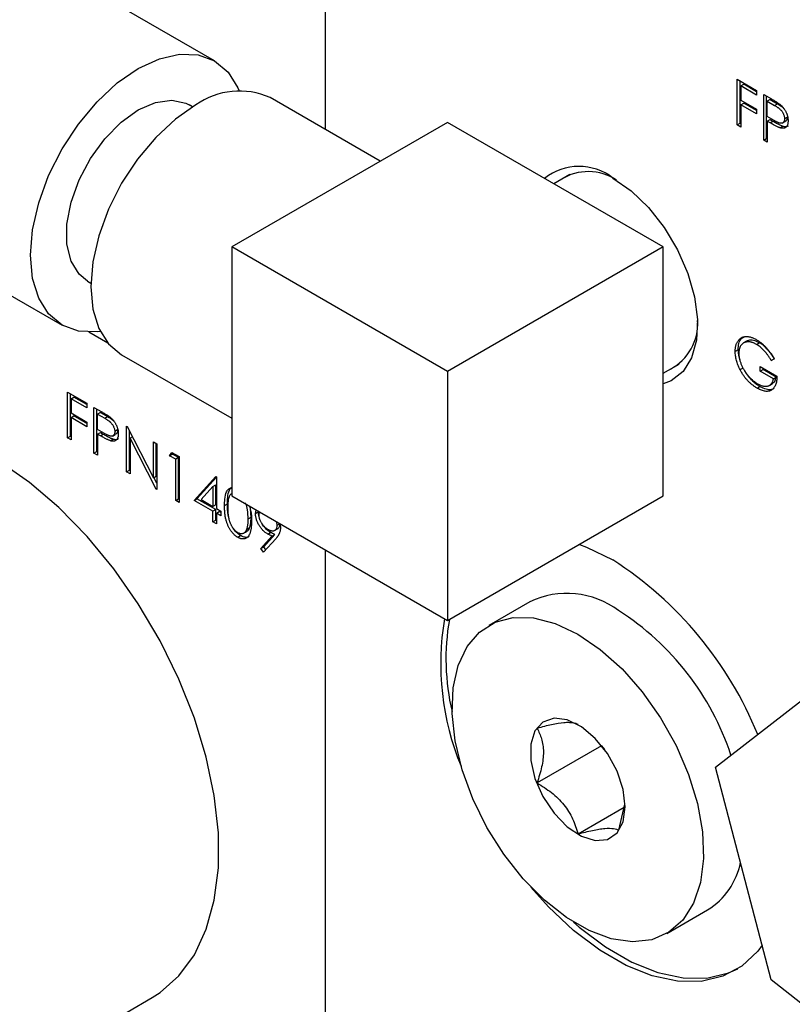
# Model space of a CAD drawing. Header units: inches. Extents: x 4 to 194, y 4 to 148.
# Tile 80 of 88: x 166.82 to 168.72, y 117.65 to 120.07. Entities that reach past the tile are written whole.
import ezdxf

# ---------------------------------------------------------------- set-up
doc = ezdxf.new("R2010")
doc.units = ezdxf.units.IN
doc.header["$LTSCALE"] = 18
doc.header["$MEASUREMENT"] = 0
doc.layers.add('TEXT', color=140, linetype='Continuous', lineweight=25)

msp = doc.modelspace()

# ---------------------------------------------------------------- linework, layer by layer
for p, q in [((167.5694, 120.7995), (167.5694, 119.7962)), ((167.2973, 119.9649), (166.6609, 120.3322)), ((168.5823, 119.9198), (168.6298, 119.8924)), ((168.5823, 119.8073), (168.5823, 119.9198)), ((168.5894, 119.8114), (168.5894, 119.9158)), ((168.5911, 119.9032), (168.5981, 119.9073)), ((168.5911, 119.9032), (168.5911, 119.8686)), ((168.6298, 119.8809), (168.5911, 119.9032)), ((168.6298, 119.8891), (168.5981, 119.9073)), ((168.6298, 119.8924), (168.6298, 119.8809)), ((167.7046, 119.7182), (167.4337, 119.8746)), ((168.5911, 119.8686), (168.6298, 119.8463)), ((168.6473, 119.8823), (168.6664, 119.8713)), ((168.6473, 119.7698), (168.6473, 119.8823)), ((168.6543, 119.7739), (168.6543, 119.8783)), ((168.6631, 119.8698), (168.656, 119.8657)), ((168.656, 119.8282), (168.656, 119.8657)), ((168.656, 119.8657), (168.6738, 119.8555)), ((168.6631, 119.8698), (168.6809, 119.8595)), ((167.2432, 119.8517), (167.2348, 119.8566)), ((168.5911, 119.8571), (168.5981, 119.8612)), ((168.5911, 119.8571), (168.5911, 119.8023)), ((168.6298, 119.8347), (168.5911, 119.8571)), ((168.6298, 119.8429), (168.5981, 119.8612)), ((168.6298, 119.8463), (168.6298, 119.8347)), ((168.6738, 119.8555), (168.6809, 119.8595)), ((168.6731, 119.8181), (168.656, 119.8282)), ((168.656, 119.8167), (168.6631, 119.8208)), ((168.656, 119.8167), (168.656, 119.7648)), ((168.663, 119.8127), (168.656, 119.8167)), ((168.663, 119.8127), (168.6701, 119.8168)), ((168.6631, 119.8208), (168.6701, 119.8168)), ((168.6928, 119.8118), (168.6998, 119.8159)), ((168.7056, 119.8266), (168.6985, 119.8225)), ((167.87, 119.8136), (167.3396, 119.5075)), ((168.4003, 119.5075), (167.87, 119.8136)), ((168.5823, 119.8073), (168.5894, 119.8114)), ((168.5911, 119.8023), (168.5823, 119.8073)), ((168.5911, 119.8104), (168.5894, 119.8114)), ((168.6878, 119.8002), (168.6949, 119.8043)), ((168.6473, 119.7698), (168.6543, 119.7739)), ((168.656, 119.7648), (168.6473, 119.7698)), ((168.656, 119.7729), (168.6543, 119.7739)), ((168.1705, 119.6854), (168.1313, 119.6627)), ((167.3396, 119.5075), (167.3396, 118.8951)), ((167.87, 119.2013), (167.3396, 119.5075)), ((168.4003, 119.5075), (167.87, 119.2013)), ((168.4003, 118.8951), (168.4003, 119.5075)), ((166.9848, 119.4236), (166.9933, 119.4187)), ((166.7886, 119.3925), (166.9223, 119.3153)), ((167.0351, 119.2708), (166.9884, 119.2978)), ((168.6049, 119.2754), (168.5978, 119.2713)), ((168.6294, 119.2679), (168.6365, 119.272)), ((167.0688, 119.2423), (167.3396, 119.086)), ((168.5844, 119.2546), (168.5773, 119.2505)), ((168.4003, 119.1968), (168.4395, 119.2195)), ((168.5893, 119.2057), (168.5963, 119.2097)), ((168.6385, 119.2136), (168.6798, 119.1899)), ((168.6385, 119.2021), (168.6385, 119.2136)), ((168.6456, 119.2062), (168.6456, 119.2096)), ((168.666, 119.2281), (168.6731, 119.2322)), ((168.6735, 119.232), (168.666, 119.2281)), ((167.87, 119.2013), (167.87, 118.5889)), ((168.6385, 119.2021), (168.6456, 119.2062)), ((168.671, 119.1834), (168.6385, 119.2021)), ((168.6781, 119.1874), (168.6456, 119.2062)), ((168.671, 119.1834), (168.6781, 119.1874)), ((168.6315, 119.16), (168.6386, 119.1641)), ((168.6616, 119.1671), (168.6686, 119.1711)), ((166.9357, 119.1505), (166.9832, 119.1231)), ((166.9357, 119.0379), (166.9357, 119.1505)), ((166.9428, 119.042), (166.9428, 119.1464)), ((166.9445, 119.1339), (166.9515, 119.138)), ((166.9832, 119.1197), (166.9515, 119.138)), ((166.9445, 119.1339), (166.9445, 119.0993)), ((166.9832, 119.1115), (166.9445, 119.1339)), ((166.9832, 119.1231), (166.9832, 119.1115)), ((167.0007, 119.113), (167.0198, 119.1019)), ((167.0007, 119.0004), (167.0007, 119.113)), ((166.9445, 119.0993), (166.9832, 119.0769)), ((166.9445, 119.0877), (166.9515, 119.0918)), ((166.9832, 119.0735), (166.9515, 119.0918)), ((167.0078, 119.0045), (167.0078, 119.1089)), ((167.0165, 119.1005), (167.0094, 119.0964)), ((167.0094, 119.0589), (167.0094, 119.0964)), ((167.0094, 119.0964), (167.0273, 119.0861)), ((167.0165, 119.1005), (167.0343, 119.0902)), ((167.0273, 119.0861), (167.0343, 119.0902)), ((166.9445, 119.0877), (166.9445, 119.0329)), ((166.9832, 119.0654), (166.9445, 119.0877)), ((166.9832, 119.0769), (166.9832, 119.0654)), ((167.0806, 119.0668), (167.0825, 119.0657)), ((167.0806, 118.9543), (167.0806, 119.0668)), ((167.0825, 119.0657), (167.1468, 118.94)), ((166.9357, 119.0379), (166.9428, 119.042)), ((166.9445, 119.0411), (166.9428, 119.042)), ((167.0265, 119.0488), (167.0094, 119.0589)), ((167.0094, 119.0473), (167.0165, 119.0514)), ((167.0094, 119.0473), (167.0094, 118.9954)), ((167.0164, 119.0433), (167.0094, 119.0473)), ((167.0164, 119.0433), (167.0235, 119.0474)), ((167.0165, 119.0514), (167.0235, 119.0474)), ((167.0462, 119.0424), (167.0532, 119.0465)), ((167.059, 119.0573), (167.0519, 119.0532)), ((167.0877, 118.9584), (167.0877, 119.0555)), ((167.0952, 119.0409), (167.0894, 119.0376)), ((166.9445, 119.0329), (166.9357, 119.0379)), ((167.0412, 119.0308), (167.0483, 119.0349)), ((167.0894, 119.0376), (167.0894, 118.9492)), ((167.1536, 118.9122), (167.0894, 119.0376)), ((167.1468, 119.0286), (167.1556, 119.0235)), ((167.1468, 118.94), (167.1468, 119.0286)), ((167.1539, 118.9441), (167.1539, 119.0245)), ((167.1556, 119.0235), (167.1556, 118.911)), ((167.0007, 119.0004), (167.0078, 119.0045)), ((167.0094, 118.9954), (167.0007, 119.0004)), ((167.0094, 119.0036), (167.0078, 119.0045)), ((167.1868, 118.994), (167.1925, 119.0022)), ((167.1868, 118.994), (167.1939, 118.9981)), ((167.2018, 118.9853), (167.1868, 118.994)), ((167.1925, 119.0022), (167.2105, 118.9918)), ((167.1939, 118.9981), (167.1956, 119.0005)), ((167.2089, 118.9894), (167.1939, 118.9981)), ((167.2105, 118.9918), (167.2105, 118.8793)), ((167.2089, 118.9894), (167.2018, 118.9853)), ((167.2018, 118.8843), (167.2018, 118.9853)), ((167.2089, 118.8884), (167.2089, 118.9894)), ((167.0806, 118.9543), (167.0877, 118.9584)), ((167.0894, 118.9492), (167.0806, 118.9543)), ((167.0894, 118.9574), (167.0877, 118.9584)), ((167.1468, 118.94), (167.1539, 118.9441)), ((167.2468, 118.8843), (167.3, 118.9431)), ((167.3, 118.9431), (167.3017, 118.9421)), ((167.1556, 118.9262), (167.1481, 118.9408)), ((167.2538, 118.8884), (167.3017, 118.9413)), ((167.293, 118.9181), (167.3001, 118.9222)), ((167.3001, 118.8733), (167.3001, 118.9222)), ((167.3017, 118.9421), (167.3017, 118.8642)), ((167.1536, 118.9122), (167.1556, 118.9133)), ((167.1556, 118.911), (167.1536, 118.9122)), ((167.264, 118.886), (167.293, 118.9181)), ((167.293, 118.9181), (167.293, 118.8692)), ((167.3396, 118.8951), (167.87, 118.5889)), ((167.87, 118.5889), (168.4003, 118.8951)), ((167.2018, 118.8843), (167.2089, 118.8884)), ((167.2105, 118.8793), (167.2018, 118.8843)), ((167.2105, 118.8875), (167.2089, 118.8884)), ((167.2468, 118.8843), (167.2538, 118.8884)), ((167.293, 118.8577), (167.2468, 118.8843)), ((167.3001, 118.8617), (167.2538, 118.8884)), ((167.264, 118.886), (167.293, 118.8692)), ((167.3001, 118.8733), (167.293, 118.8692)), ((167.3217, 118.8713), (167.3288, 118.8754)), ((167.3001, 118.8617), (167.293, 118.8577)), ((167.293, 118.8317), (167.293, 118.8577)), ((167.3001, 118.8358), (167.3001, 118.8617)), ((167.3017, 118.8642), (167.313, 118.8577)), ((167.3017, 118.8526), (167.3088, 118.8567)), ((167.3017, 118.8526), (167.3017, 118.8267)), ((167.313, 118.8461), (167.3017, 118.8526)), ((167.313, 118.8543), (167.3088, 118.8567)), ((167.313, 118.8577), (167.313, 118.8461)), ((167.3844, 118.8644), (167.3863, 118.8423)), ((167.3979, 118.8521), (167.3996, 118.8605)), ((167.3979, 118.8521), (167.405, 118.8561)), ((167.293, 118.8317), (167.3001, 118.8358)), ((167.3017, 118.8267), (167.293, 118.8317)), ((167.3017, 118.8348), (167.3001, 118.8358)), ((167.3863, 118.8423), (167.3792, 118.8382)), ((167.4575, 118.8264), (167.4504, 118.8223)), ((167.3543, 118.7934), (167.3614, 118.7975)), ((167.3687, 118.8033), (167.3758, 118.8073)), ((167.3826, 118.8161), (167.3755, 118.812)), ((167.418, 118.7704), (167.4451, 118.8005)), ((167.4278, 118.8015), (167.4348, 118.8056)), ((167.438, 118.7964), (167.4451, 118.8005)), ((167.4445, 118.8098), (167.4516, 118.8139)), ((167.4109, 118.7663), (167.438, 118.7964)), ((167.4479, 118.7901), (167.4179, 118.7567)), ((167.4109, 118.7663), (167.418, 118.7704)), ((167.4179, 118.7567), (167.4109, 118.7663)), ((167.4235, 118.7629), (167.418, 118.7704)), ((167.5694, 118.7624), (167.5694, 116.7168)), ((167.5694, 118.7624), (167.5694, 116.921)), ((168.072, 118.635), (167.9715, 118.577)), ((168.5292, 118.2286), (168.7941, 118.4343)), ((168.2486, 118.2809), (168.09, 118.1894)), ((168.2486, 118.2813), (168.2486, 118.2809)), ((168.2486, 118.2809), (168.2557, 118.2721)), ((168.6656, 117.7055), (168.5292, 118.2286)), ((168.1908, 118.064), (168.3044, 118.1296)), ((168.2915, 118.073), (168.3061, 118.1372)), ((168.409, 117.8192), (168.5094, 117.8772)), ((169.0671, 117.3881), (168.6656, 117.7055)), ((166.4371, 117.2534), (167.1442, 117.6616))]:
    msp.add_line(p, q)
at = {"flags": 128}
for points in [[(167.0162, 119.2996), (167.0083, 119.2986), (166.9625, 119.3004), (166.9223, 119.3153), (166.8893, 119.3427), (166.8648, 119.3815), (166.8497, 119.4302), (166.8447, 119.487), (166.8497, 119.5497), (166.8648, 119.6158), (166.8893, 119.6829), (166.9223, 119.7484), (166.9625, 119.8096), (167.0083, 119.8644), (167.0581, 119.9105), (167.1098, 119.9463), (167.1615, 119.9703), (167.2113, 119.9816), (167.2571, 119.9797), (167.2973, 119.9648), (167.3303, 119.9375), (167.3548, 119.8987), (167.3579, 119.8914)], [(166.9848, 119.4236), (166.9643, 119.4401), (166.9445, 119.4723), (166.9343, 119.5142), (166.9343, 119.5634), (166.9445, 119.6171), (166.9643, 119.6721), (166.9926, 119.7252), (167.0277, 119.7734), (167.0675, 119.8139), (167.1098, 119.8442), (167.1521, 119.8627), (167.192, 119.8683), (167.227, 119.8606), (167.2348, 119.8566)], [(167.2512, 119.8565), (167.2009, 119.8217), (167.1525, 119.7768), (167.1078, 119.7235), (167.0687, 119.6638), (167.0366, 119.6001), (167.0128, 119.5348), (166.9981, 119.4705), (166.9931, 119.4094), (166.9981, 119.3542), (167.0128, 119.3067), (167.0366, 119.269), (167.0687, 119.2423), (167.0688, 119.2423)], [(168.2765, 119.6768), (168.3214, 119.6452), (168.3641, 119.604), (168.4027, 119.5548), (168.4355, 119.5001), (168.4608, 119.4424), (168.4774, 119.3844), (168.4847, 119.3288), (168.4823, 119.2782), (168.4702, 119.235), (168.4491, 119.2012), (168.4199, 119.1784), (168.4003, 119.1708)], [(167.1442, 117.6616), (167.1635, 117.6739), (167.2097, 117.7149), (167.2478, 117.767), (167.2769, 117.8296), (167.2966, 117.9013), (167.3066, 117.9809), (167.3066, 118.0671), (167.2966, 118.1583), (167.2769, 118.2528), (167.2478, 118.3489), (167.2097, 118.445), (167.1635, 118.5393), (167.1098, 118.6302), (167.0498, 118.716), (166.9843, 118.7952), (166.9147, 118.8664), (166.8421, 118.9282), (166.7679, 118.9797), (166.6933, 119.0199), (166.6197, 119.048), (166.5484, 119.0637), (166.4807, 119.0665), (166.4337, 119.0603)], [(168.1942, 118.7761), (168.2118, 118.7695), (168.2765, 118.7378)], [(168.1903, 118.5554), (168.2455, 118.5177), (168.299, 118.4698), (168.3489, 118.4132), (168.3938, 118.3496), (168.4321, 118.2812), (168.4627, 118.2101), (168.4845, 118.1387), (168.4968, 118.0691), (168.4993, 118.0037), (168.4919, 117.9445), (168.4747, 117.8935), (168.4485, 117.8523), (168.4139, 117.8222), (168.3721, 117.8041), (168.3245, 117.7988), (168.2726, 117.8062), (168.218, 117.8263), (168.1625, 117.8583), (168.108, 117.9013), (168.056, 117.9537), (168.0084, 118.0141), (167.9667, 118.0803), (167.9321, 118.1504), (167.9058, 118.2219), (167.8887, 118.2927), (167.8812, 118.3605), (167.8837, 118.423), (167.8961, 118.4784), (167.9179, 118.5247), (167.9484, 118.5605), (167.9867, 118.5846), (168.0316, 118.5964), (168.0816, 118.5953), (168.135, 118.5815), (168.1903, 118.5554)], [(168.3071, 118.1307), (168.3019, 118.1734), (168.2868, 118.2184), (168.2631, 118.2615), (168.233, 118.2991), (168.199, 118.3276), (168.1643, 118.3447), (168.1319, 118.3487), (168.1046, 118.3393), (168.085, 118.3174), (168.0747, 118.2849), (168.0747, 118.2447), (168.085, 118.2003), (168.1046, 118.1558), (168.1319, 118.115), (168.1643, 118.0816), (168.199, 118.0585), (168.233, 118.0479), (168.2631, 118.0506), (168.2868, 118.0664), (168.3019, 118.0939), (168.3071, 118.1307)], [(168.6435, 117.7902), (168.6327, 117.776), (168.5933, 117.7391), (168.5465, 117.7141), (168.4933, 117.7016), (168.4351, 117.702), (168.3732, 117.7151), (168.309, 117.7407), (168.2441, 117.7782), (168.1799, 117.8267), (168.1179, 117.8851), (168.075, 117.9332)], [(168.18, 117.847), (168.194, 117.8348), (168.2582, 117.7863), (168.3232, 117.7488), (168.3874, 117.7232), (168.4493, 117.7101), (168.5075, 117.7098), (168.5606, 117.7223), (168.5835, 117.7325)]]:
    msp.add_lwpolyline(points, dxfattribs=at)
for centre, radius, start, end in [((167.3582, 119.7072), 0.1836, 65.6929, 125.6176), ((168.1933, 119.57), 0.1354, 52.0507, 128.6209), ((168.216, 119.5684), 0.1242, 55.9418, 122.6912), ((168.3575, 119.3193), 0.1276, 298.2791, 3.0772), ((167.7738, 117.9584), 0.9275, 22.2036, 57.1781), ((168.1633, 118.4424), 0.2131, 53.3008, 115.3887), ((167.9288, 118.0473), 0.6718, 18.2646, 57.4076), ((168.517, 118.4834), 0.6638, 170.4724, 202.3727), ((168.4365, 118.4944), 0.5704, 170.1943, 193.1289), ((168.4158, 118.0284), 0.1778, 301.7615, 348.9388)]:
    msp.add_arc(centre, radius, start, end)
for points, knots in [([(168.6664, 119.8713), (168.6677, 119.8705), (168.6702, 119.8691), (168.6738, 119.8669), (168.6771, 119.8649), (168.6801, 119.863), (168.6827, 119.8613), (168.6849, 119.8597), (168.6869, 119.8582), (168.688, 119.8573), (168.6886, 119.8568)], [0, 0, 0, 0, 0.176956, 0.339055, 0.486318, 0.618781, 0.735619, 0.838742, 0.926457, 1, 1, 1, 1]), ([(168.6738, 119.8555), (168.6747, 119.855), (168.6762, 119.8541), (168.6785, 119.8527), (168.6806, 119.8513), (168.6825, 119.85), (168.6843, 119.8487), (168.6859, 119.8474), (168.6873, 119.8462), (168.6889, 119.8447), (168.6907, 119.8427), (168.6926, 119.8401), (168.6943, 119.8373), (168.6958, 119.8343), (168.697, 119.8313), (168.6979, 119.8282), (168.6984, 119.8253), (168.6985, 119.8235), (168.6985, 119.8225)], [0, 0, 0, 0, 0.0733423, 0.1414835, 0.2038974, 0.2618148, 0.3140872, 0.3620359, 0.4046698, 0.4425889, 0.5123904, 0.5816462, 0.6500132, 0.7208266, 0.7918025, 0.8607617, 0.9299562, 1, 1, 1, 1]), ([(168.6809, 119.8595), (168.6858, 119.8569), (168.6917, 119.8538), (168.6967, 119.8477), (168.6975, 119.8467)], [0, 0, 0, 0, 0.836877, 1, 1, 1, 1]), ([(168.6886, 119.8568), (168.6893, 119.8562), (168.6906, 119.855), (168.6925, 119.8531), (168.6943, 119.851), (168.6961, 119.8489), (168.6977, 119.8466), (168.6992, 119.8442), (168.7007, 119.8418), (168.702, 119.8392), (168.7033, 119.8366), (168.7043, 119.834), (168.7052, 119.8313), (168.706, 119.8286), (168.7065, 119.8258), (168.7069, 119.8231), (168.7072, 119.8203), (168.7072, 119.8185), (168.7072, 119.8175)], [0, 0, 0, 0, 0.062481, 0.12349, 0.183411, 0.243153, 0.302127, 0.36171, 0.421842, 0.482932, 0.544552, 0.605681, 0.66768, 0.729984, 0.794551, 0.860346, 0.928907, 1, 1, 1, 1]), ([(168.6701, 119.8168), (168.6715, 119.8159), (168.6743, 119.8143), (168.6783, 119.8121), (168.6819, 119.8102), (168.6852, 119.8085), (168.6882, 119.807), (168.6907, 119.8058), (168.6929, 119.8049), (168.6943, 119.8045), (168.6949, 119.8043)], [0, 0, 0, 0, 0.175587, 0.336309, 0.482211, 0.614088, 0.731983, 0.835254, 0.924827, 1, 1, 1, 1]), ([(168.6985, 119.8225), (168.6985, 119.8216), (168.6984, 119.8198), (168.6979, 119.8175), (168.697, 119.8154), (168.6958, 119.8137), (168.6943, 119.8125), (168.6925, 119.8116), (168.6905, 119.8113), (168.6886, 119.8114), (168.6869, 119.8117), (168.6854, 119.8121), (168.6838, 119.8128), (168.682, 119.8135), (168.68, 119.8144), (168.6778, 119.8155), (168.6755, 119.8167), (168.6739, 119.8177), (168.6731, 119.8181)], [0, 0, 0, 0, 0.069889, 0.138362, 0.206026, 0.275616, 0.344915, 0.413493, 0.4836, 0.555873, 0.595122, 0.638417, 0.686772, 0.739425, 0.797504, 0.859966, 0.927462, 1, 1, 1, 1]), ([(168.7072, 119.8175), (168.7072, 119.8166), (168.7072, 119.8148), (168.7069, 119.8123), (168.7066, 119.81), (168.706, 119.8079), (168.7052, 119.8061), (168.7044, 119.8044), (168.7033, 119.803), (168.7021, 119.8018), (168.7007, 119.8008), (168.6993, 119.8001), (168.6976, 119.7995), (168.6959, 119.7992), (168.6941, 119.7992), (168.6921, 119.7993), (168.69, 119.7996), (168.6885, 119.8), (168.6878, 119.8002)], [0, 0, 0, 0, 0.070119, 0.137192, 0.202016, 0.264631, 0.326117, 0.38601, 0.445812, 0.505298, 0.564633, 0.624283, 0.683902, 0.743953, 0.805388, 0.868388, 0.933084, 1, 1, 1, 1]), ([(168.7056, 119.8266), (168.7054, 119.8245), (168.7049, 119.8203), (168.7025, 119.8168), (168.7003, 119.8163), (168.6997, 119.8162)], [0, 0, 0, 0, 0.420742, 0.845119, 1, 1, 1, 1]), ([(168.6878, 119.8002), (168.6872, 119.8004), (168.6858, 119.8009), (168.6836, 119.8018), (168.6811, 119.8029), (168.6782, 119.8044), (168.6749, 119.8061), (168.6712, 119.808), (168.6672, 119.8102), (168.6644, 119.8118), (168.663, 119.8127)], [0, 0, 0, 0, 0.075173, 0.164746, 0.268017, 0.385912, 0.517789, 0.663691, 0.824413, 1, 1, 1, 1]), ([(168.6949, 119.8043), (168.6981, 119.8036), (168.7031, 119.8024), (168.7067, 119.8047), (168.708, 119.8055)], [0, 0, 0, 0, 0.63389, 1, 1, 1, 1]), ([(168.5773, 119.2505), (168.5773, 119.2518), (168.5774, 119.2544), (168.5777, 119.2581), (168.5782, 119.2616), (168.579, 119.265), (168.5799, 119.2681), (168.5811, 119.2711), (168.5825, 119.2738), (168.5841, 119.2764), (168.5859, 119.2787), (168.5878, 119.2807), (168.5899, 119.2825), (168.5922, 119.284), (168.5946, 119.2852), (168.5972, 119.2861), (168.6, 119.2867), (168.6028, 119.2871), (168.6059, 119.2872), (168.609, 119.287), (168.6122, 119.2864), (168.6155, 119.2856), (168.6189, 119.2845), (168.6224, 119.2831), (168.6261, 119.2814), (168.6285, 119.28), (168.6297, 119.2793)], [0, 0, 0, 0, 0.0420394, 0.0835445, 0.1246431, 0.1653031, 0.2061707, 0.2469707, 0.2883293, 0.3299865, 0.3717975, 0.4127376, 0.4534593, 0.4940013, 0.5343807, 0.5749515, 0.6158917, 0.6572496, 0.6990066, 0.7404863, 0.7823252, 0.8245675, 0.8670412, 0.9104995, 0.9546192, 1, 1, 1, 1]), ([(168.5844, 119.2546), (168.5848, 119.2598), (168.5855, 119.2703), (168.5909, 119.2819), (168.597, 119.2855), (168.5997, 119.2871)], [0, 0, 0, 0, 0.355322, 0.711638, 1, 1, 1, 1]), ([(168.6294, 119.2679), (168.6285, 119.2685), (168.6266, 119.2695), (168.6238, 119.2708), (168.621, 119.2719), (168.6183, 119.2728), (168.6156, 119.2735), (168.6129, 119.2739), (168.6103, 119.2741), (168.6077, 119.2741), (168.6052, 119.2739), (168.6029, 119.2734), (168.6006, 119.2727), (168.5985, 119.2718), (168.5966, 119.2707), (168.5948, 119.2693), (168.5932, 119.2677), (168.5917, 119.2659), (168.5904, 119.2639), (168.5892, 119.2617), (168.5882, 119.2595), (168.5875, 119.257), (168.5868, 119.2544), (168.5864, 119.2517), (168.5861, 119.2489), (168.5861, 119.2469), (168.5861, 119.2459)], [0, 0, 0, 0, 0.042841, 0.085571, 0.127719, 0.170068, 0.212787, 0.255482, 0.298877, 0.342861, 0.386528, 0.429532, 0.471886, 0.513729, 0.555082, 0.596535, 0.63812, 0.679822, 0.721331, 0.761888, 0.802199, 0.841806, 0.88106, 0.920633, 0.960101, 1, 1, 1, 1]), ([(168.6365, 119.272), (168.6318, 119.2742), (168.6223, 119.2786), (168.6113, 119.279), (168.6067, 119.2757), (168.6052, 119.2747)], [0, 0, 0, 0, 0.40963, 0.819668, 1, 1, 1, 1]), ([(168.666, 119.2281), (168.6647, 119.2303), (168.662, 119.2348), (168.6576, 119.2411), (168.6531, 119.247), (168.6483, 119.2523), (168.6436, 119.2572), (168.6388, 119.2614), (168.6341, 119.2651), (168.631, 119.267), (168.6294, 119.2679)], [0, 0, 0, 0, 0.136144, 0.269043, 0.398517, 0.5271, 0.652283, 0.77168, 0.887495, 1, 1, 1, 1]), ([(168.6297, 119.2793), (168.6307, 119.2787), (168.6327, 119.2775), (168.6357, 119.2755), (168.6386, 119.2735), (168.6415, 119.2712), (168.6444, 119.2688), (168.6472, 119.2663), (168.6499, 119.2637), (168.6526, 119.2609), (168.6553, 119.2579), (168.658, 119.2548), (168.6606, 119.2514), (168.6632, 119.2479), (168.6658, 119.2442), (168.6684, 119.2403), (168.671, 119.2362), (168.6727, 119.2334), (168.6735, 119.232)], [0, 0, 0, 0, 0.061617, 0.122179, 0.182216, 0.241864, 0.30096, 0.359969, 0.419033, 0.478069, 0.537993, 0.59896, 0.661321, 0.725248, 0.79122, 0.858746, 0.928318, 1, 1, 1, 1]), ([(168.6731, 119.2322), (168.6717, 119.2344), (168.669, 119.2389), (168.6647, 119.2452), (168.6601, 119.251), (168.6554, 119.2564), (168.6506, 119.2613), (168.6459, 119.2655), (168.6412, 119.2692), (168.638, 119.2711), (168.6365, 119.272)], [0, 0, 0, 0, 0.136144, 0.269043, 0.398517, 0.5271, 0.652283, 0.77168, 0.887495, 1, 1, 1, 1]), ([(168.5893, 119.2057), (168.5883, 119.2076), (168.5864, 119.2114), (168.584, 119.2172), (168.5819, 119.2229), (168.5802, 119.2285), (168.5789, 119.2341), (168.578, 119.2397), (168.5774, 119.2451), (168.5774, 119.2487), (168.5773, 119.2505)], [0, 0, 0, 0, 0.127896, 0.253668, 0.376738, 0.499344, 0.621999, 0.745699, 0.871345, 1, 1, 1, 1]), ([(168.5844, 119.2546), (168.5845, 119.2489), (168.5847, 119.2413), (168.5876, 119.233), (168.5883, 119.2309)], [0, 0, 0, 0, 0.743479, 1, 1, 1, 1]), ([(168.5861, 119.2459), (168.5861, 119.2448), (168.5861, 119.2427), (168.5864, 119.2395), (168.5869, 119.2361), (168.5876, 119.2328), (168.5884, 119.2293), (168.5894, 119.2258), (168.5907, 119.2222), (168.5921, 119.2185), (168.5937, 119.2149), (168.5954, 119.2113), (168.5973, 119.2077), (168.5993, 119.2042), (168.6015, 119.2008), (168.6038, 119.1975), (168.6062, 119.1942), (168.6088, 119.1911), (168.6115, 119.188), (168.6143, 119.1851), (168.6171, 119.1823), (168.62, 119.1798), (168.623, 119.1773), (168.626, 119.1751), (168.6291, 119.173), (168.6312, 119.1717), (168.6322, 119.1711)], [0, 0, 0, 0, 0.038994, 0.077882, 0.116652, 0.155416, 0.194618, 0.234261, 0.274547, 0.315667, 0.35702, 0.398083, 0.439098, 0.479833, 0.521274, 0.562841, 0.605292, 0.648409, 0.691727, 0.735149, 0.778369, 0.821661, 0.865524, 0.909731, 0.954523, 1, 1, 1, 1]), ([(168.5963, 119.2097), (168.597, 119.2085), (168.5983, 119.206), (168.6004, 119.2024), (168.6025, 119.1989), (168.6048, 119.1955), (168.6071, 119.1923), (168.6096, 119.1891), (168.6121, 119.1861), (168.6147, 119.1832), (168.6174, 119.1804), (168.6201, 119.1777), (168.623, 119.1751), (168.6259, 119.1727), (168.629, 119.1703), (168.6321, 119.1681), (168.6353, 119.166), (168.6375, 119.1648), (168.6386, 119.1641)], [0, 0, 0, 0, 0.062652, 0.124339, 0.18553, 0.245848, 0.306077, 0.365858, 0.42561, 0.485885, 0.546729, 0.608121, 0.670231, 0.733536, 0.797906, 0.863443, 0.930763, 1, 1, 1, 1]), ([(168.6315, 119.16), (168.6304, 119.1607), (168.6282, 119.162), (168.625, 119.1641), (168.6219, 119.1663), (168.6189, 119.1686), (168.6159, 119.171), (168.6131, 119.1736), (168.6103, 119.1763), (168.6076, 119.1791), (168.605, 119.182), (168.6025, 119.185), (168.6001, 119.1882), (168.5977, 119.1915), (168.5955, 119.1948), (168.5933, 119.1983), (168.5912, 119.202), (168.5899, 119.2044), (168.5893, 119.2057)], [0, 0, 0, 0, 0.069237, 0.136557, 0.202094, 0.266464, 0.329769, 0.391879, 0.453271, 0.514115, 0.57439, 0.634142, 0.693923, 0.754152, 0.81447, 0.875661, 0.937348, 1, 1, 1, 1]), ([(168.6798, 119.1899), (168.6797, 119.1877), (168.6796, 119.1836), (168.679, 119.1778), (168.6779, 119.1726), (168.6765, 119.168), (168.6746, 119.1639), (168.6723, 119.1605), (168.6696, 119.1576), (168.6666, 119.1553), (168.6632, 119.1536), (168.6595, 119.1526), (168.6555, 119.1522), (168.6512, 119.1524), (168.6467, 119.1533), (168.6419, 119.1549), (168.6368, 119.1571), (168.6333, 119.159), (168.6315, 119.16)], [0, 0, 0, 0, 0.071272, 0.139493, 0.204635, 0.267406, 0.328446, 0.388397, 0.447734, 0.507392, 0.566768, 0.625478, 0.684067, 0.743248, 0.804033, 0.866499, 0.931723, 1, 1, 1, 1]), ([(168.6683, 119.1717), (168.6706, 119.1731), (168.6757, 119.1761), (168.6772, 119.1834), (168.6781, 119.1874)], [0, 0, 0, 0, 0.448378, 1, 1, 1, 1]), ([(168.6322, 119.1711), (168.6335, 119.1704), (168.636, 119.169), (168.6396, 119.1674), (168.6431, 119.1661), (168.6465, 119.1652), (168.6497, 119.1648), (168.6527, 119.1646), (168.6556, 119.1649), (168.6584, 119.1656), (168.6609, 119.1666), (168.6632, 119.168), (168.6652, 119.1697), (168.6669, 119.1718), (168.6684, 119.1742), (168.6695, 119.1769), (168.6705, 119.18), (168.6708, 119.1822), (168.671, 119.1834)], [0, 0, 0, 0, 0.07063, 0.138694, 0.204918, 0.269441, 0.332636, 0.395302, 0.457764, 0.520657, 0.582852, 0.643315, 0.70258, 0.760908, 0.81949, 0.878269, 0.938491, 1, 1, 1, 1]), ([(168.6726, 119.1599), (168.6716, 119.1591), (168.6676, 119.1555), (168.6569, 119.1561), (168.6461, 119.1599), (168.6399, 119.1633), (168.6386, 119.1641)], [0, 0, 0, 0, 0.121386, 0.51057, 0.889689, 1, 1, 1, 1]), ([(167.0198, 119.1019), (167.0211, 119.1012), (167.0236, 119.0997), (167.0272, 119.0975), (167.0305, 119.0955), (167.0335, 119.0936), (167.0361, 119.0919), (167.0383, 119.0903), (167.0403, 119.0889), (167.0415, 119.0879), (167.042, 119.0874)], [0, 0, 0, 0, 0.176956, 0.339055, 0.486318, 0.618781, 0.735619, 0.838742, 0.926457, 1, 1, 1, 1]), ([(167.0343, 119.0902), (167.0392, 119.0876), (167.0451, 119.0844), (167.0501, 119.0784), (167.0509, 119.0774)], [0, 0, 0, 0, 0.836877, 1, 1, 1, 1]), ([(167.0273, 119.0861), (167.0281, 119.0856), (167.0297, 119.0847), (167.0319, 119.0833), (167.034, 119.0819), (167.036, 119.0806), (167.0377, 119.0793), (167.0393, 119.0781), (167.0407, 119.0769), (167.0423, 119.0753), (167.0441, 119.0733), (167.046, 119.0707), (167.0477, 119.0679), (167.0492, 119.0649), (167.0504, 119.0619), (167.0513, 119.0589), (167.0518, 119.0559), (167.0519, 119.0541), (167.0519, 119.0532)], [0, 0, 0, 0, 0.073342, 0.141483, 0.203897, 0.261815, 0.314087, 0.362036, 0.40467, 0.442589, 0.51239, 0.581646, 0.650013, 0.720827, 0.791803, 0.860762, 0.929956, 1, 1, 1, 1]), ([(167.042, 119.0874), (167.0427, 119.0868), (167.044, 119.0856), (167.0459, 119.0837), (167.0477, 119.0816), (167.0495, 119.0795), (167.0511, 119.0772), (167.0526, 119.0749), (167.0541, 119.0724), (167.0554, 119.0698), (167.0567, 119.0672), (167.0577, 119.0646), (167.0586, 119.0619), (167.0594, 119.0592), (167.0599, 119.0565), (167.0603, 119.0537), (167.0606, 119.0509), (167.0606, 119.0491), (167.0606, 119.0482)], [0, 0, 0, 0, 0.062481, 0.12349, 0.183411, 0.243153, 0.302127, 0.36171, 0.421842, 0.482932, 0.544552, 0.605681, 0.66768, 0.729984, 0.794551, 0.860346, 0.928907, 1, 1, 1, 1]), ([(167.0412, 119.0308), (167.0406, 119.031), (167.0393, 119.0315), (167.0371, 119.0324), (167.0345, 119.0336), (167.0316, 119.035), (167.0283, 119.0367), (167.0246, 119.0386), (167.0206, 119.0409), (167.0179, 119.0425), (167.0164, 119.0433)], [0, 0, 0, 0, 0.075173, 0.164746, 0.268017, 0.385912, 0.517789, 0.663691, 0.824413, 1, 1, 1, 1]), ([(167.0235, 119.0474), (167.0249, 119.0465), (167.0277, 119.0449), (167.0317, 119.0427), (167.0354, 119.0408), (167.0386, 119.0391), (167.0416, 119.0376), (167.0441, 119.0365), (167.0463, 119.0356), (167.0477, 119.0351), (167.0483, 119.0349)], [0, 0, 0, 0, 0.175587, 0.336309, 0.482211, 0.614088, 0.731983, 0.835254, 0.924827, 1, 1, 1, 1]), ([(167.0519, 119.0532), (167.0519, 119.0523), (167.0518, 119.0505), (167.0513, 119.0481), (167.0504, 119.046), (167.0492, 119.0444), (167.0477, 119.0431), (167.0459, 119.0422), (167.0439, 119.0419), (167.042, 119.042), (167.0403, 119.0424), (167.0388, 119.0428), (167.0372, 119.0434), (167.0354, 119.0441), (167.0334, 119.0451), (167.0313, 119.0461), (167.0289, 119.0474), (167.0273, 119.0483), (167.0265, 119.0488)], [0, 0, 0, 0, 0.069889, 0.138362, 0.206026, 0.275616, 0.344915, 0.413493, 0.4836, 0.555873, 0.595122, 0.638417, 0.686772, 0.739425, 0.797504, 0.859966, 0.927462, 1, 1, 1, 1]), ([(167.0606, 119.0482), (167.0606, 119.0472), (167.0606, 119.0455), (167.0603, 119.043), (167.06, 119.0406), (167.0594, 119.0386), (167.0586, 119.0367), (167.0578, 119.0351), (167.0567, 119.0337), (167.0555, 119.0325), (167.0541, 119.0315), (167.0527, 119.0307), (167.0511, 119.0302), (167.0493, 119.0298), (167.0475, 119.0298), (167.0455, 119.0299), (167.0434, 119.0302), (167.0419, 119.0306), (167.0412, 119.0308)], [0, 0, 0, 0, 0.070119, 0.137192, 0.202016, 0.264631, 0.326117, 0.38601, 0.445812, 0.505298, 0.564633, 0.624283, 0.683902, 0.743953, 0.805388, 0.868388, 0.933084, 1, 1, 1, 1]), ([(167.059, 119.0573), (167.0588, 119.0551), (167.0583, 119.0509), (167.0559, 119.0474), (167.0537, 119.0469), (167.0531, 119.0468)], [0, 0, 0, 0, 0.420742, 0.845119, 1, 1, 1, 1]), ([(167.0483, 119.0349), (167.0515, 119.0342), (167.0565, 119.033), (167.0601, 119.0353), (167.0614, 119.0362)], [0, 0, 0, 0, 0.63389, 1, 1, 1, 1]), ([(167.3217, 118.8713), (167.3218, 118.8767), (167.322, 118.8891), (167.3251, 118.9039), (167.3315, 118.9134), (167.3371, 118.9145), (167.3396, 118.915)], [0, 0, 0, 0, 0.2698, 0.617012, 0.830719, 1, 1, 1, 1]), ([(167.3288, 118.8754), (167.3289, 118.8808), (167.3291, 118.8932), (167.3323, 118.9077), (167.3372, 118.9163), (167.3408, 118.9173), (167.3414, 118.9174)], [0, 0, 0, 0, 0.3093518, 0.707464, 0.9524992, 1, 1, 1, 1]), ([(167.3305, 118.8663), (167.3305, 118.8718), (167.3307, 118.8827), (167.3337, 118.8946), (167.3375, 118.9006), (167.3398, 118.9011), (167.3399, 118.9012)], [0, 0, 0, 0, 0.382555, 0.768713, 0.990529, 1, 1, 1, 1]), ([(167.3543, 118.7934), (167.3535, 118.7939), (167.352, 118.7948), (167.3498, 118.7964), (167.3476, 118.7981), (167.3455, 118.8001), (167.3434, 118.8021), (167.3414, 118.8044), (167.3394, 118.8067), (167.3375, 118.8093), (167.3357, 118.812), (167.334, 118.8148), (167.3324, 118.8178), (167.3309, 118.8209), (167.3295, 118.8241), (167.3282, 118.8274), (167.327, 118.8309), (167.3259, 118.8346), (167.3249, 118.8384), (167.324, 118.8424), (167.3233, 118.8467), (167.3227, 118.8512), (167.3223, 118.8559), (167.322, 118.8609), (167.3218, 118.866), (167.3217, 118.8695), (167.3217, 118.8713)], [0, 0, 0, 0, 0.033787, 0.066622, 0.099285, 0.131361, 0.163585, 0.196104, 0.228902, 0.262158, 0.295991, 0.330218, 0.36506, 0.400951, 0.43762, 0.475708, 0.515381, 0.556414, 0.599765, 0.646424, 0.696431, 0.749782, 0.806573, 0.867436, 0.931887, 1, 1, 1, 1]), ([(167.3321, 118.8435), (167.3317, 118.8449), (167.3283, 118.8562), (167.3286, 118.8664), (167.3288, 118.8754)], [0, 0, 0, 0, 0.122384, 1, 1, 1, 1]), ([(167.3721, 118.8782), (167.3724, 118.8777), (167.3753, 118.872), (167.3783, 118.8578), (167.3789, 118.8456), (167.3792, 118.8382)], [0, 0, 0, 0, 0.036885, 0.416531, 1, 1, 1, 1]), ([(167.3828, 118.8702), (167.3839, 118.8667), (167.388, 118.8537), (167.388, 118.8418), (167.3879, 118.8331)], [0, 0, 0, 0, 0.263189, 1, 1, 1, 1]), ([(167.3546, 118.8048), (167.3535, 118.8055), (167.3514, 118.8068), (167.3482, 118.8096), (167.3451, 118.813), (167.3427, 118.8162), (167.3408, 118.819), (167.3395, 118.8212), (167.3383, 118.8235), (167.3371, 118.8259), (167.3361, 118.8284), (167.3351, 118.831), (167.3342, 118.8337), (167.3334, 118.8365), (167.3327, 118.8394), (167.3321, 118.8426), (167.3316, 118.846), (167.3312, 118.8496), (167.3309, 118.8535), (167.3306, 118.8576), (167.3305, 118.8619), (167.3305, 118.8648), (167.3305, 118.8663)], [0, 0, 0, 0, 0.060034, 0.120278, 0.182348, 0.247919, 0.281641, 0.315701, 0.350322, 0.385703, 0.421819, 0.459196, 0.497866, 0.538301, 0.58121, 0.628183, 0.679403, 0.734699, 0.794074, 0.858416, 0.927049, 1, 1, 1, 1]), ([(167.4278, 118.8015), (167.4267, 118.8021), (167.4247, 118.8033), (167.4218, 118.8055), (167.4189, 118.8079), (167.4162, 118.8105), (167.4136, 118.8134), (167.4112, 118.8165), (167.4088, 118.8198), (167.4066, 118.8233), (167.4046, 118.8269), (167.4028, 118.8306), (167.4013, 118.8342), (167.4, 118.8378), (167.3991, 118.8414), (167.3984, 118.845), (167.398, 118.8486), (167.398, 118.8509), (167.3979, 118.8521)], [0, 0, 0, 0, 0.0662949, 0.1301311, 0.1928622, 0.25436, 0.3159098, 0.3773381, 0.4402053, 0.5041751, 0.5680336, 0.6302277, 0.6908615, 0.7514218, 0.8114657, 0.8727505, 0.9353907, 1, 1, 1, 1]), ([(167.4069, 118.8439), (167.4062, 118.8468), (167.4051, 118.8511), (167.405, 118.8549), (167.405, 118.8561)], [0, 0, 0, 0, 0.680939, 1, 1, 1, 1]), ([(167.4067, 118.8476), (167.4067, 118.8483), (167.4067, 118.8498), (167.407, 118.8518), (167.4075, 118.8535), (167.4079, 118.8545), (167.4081, 118.8549)], [0.7771183, 0.7771183, 0.7771183, 0.7771183, 0.8380106, 0.8971141, 0.9552619, 1, 1, 1, 1]), ([(167.4294, 118.8121), (167.4286, 118.8126), (167.4271, 118.8135), (167.4249, 118.8151), (167.4227, 118.8168), (167.4207, 118.8187), (167.4187, 118.8208), (167.4168, 118.823), (167.415, 118.8254), (167.4133, 118.8279), (167.4118, 118.8304), (167.4104, 118.833), (167.4092, 118.8355), (167.4083, 118.838), (167.4076, 118.8405), (167.407, 118.8429), (167.4067, 118.8453), (167.4067, 118.8468), (167.4067, 118.8476)], [0, 0, 0, 0, 0.069538, 0.137094, 0.203261, 0.26789, 0.331303, 0.395556, 0.459906, 0.52492, 0.589484, 0.6508, 0.710278, 0.768266, 0.82556, 0.882577, 0.94046, 1, 1, 1, 1]), ([(167.3879, 118.8331), (167.3879, 118.8314), (167.3879, 118.8281), (167.3877, 118.8233), (167.3873, 118.8188), (167.3869, 118.8147), (167.3863, 118.811), (167.3855, 118.8076), (167.3846, 118.8046), (167.3836, 118.8019), (167.3824, 118.7995), (167.3812, 118.7974), (167.3798, 118.7955), (167.3784, 118.7938), (167.3768, 118.7925), (167.3751, 118.7914), (167.3733, 118.7905), (167.3715, 118.7899), (167.3695, 118.7895), (167.3675, 118.7894), (167.3654, 118.7895), (167.3633, 118.7898), (167.3611, 118.7903), (167.3589, 118.7911), (167.3566, 118.7921), (167.3551, 118.793), (167.3543, 118.7934)], [0, 0, 0, 0, 0.065063, 0.126773, 0.185516, 0.240765, 0.29298, 0.34225, 0.388919, 0.432776, 0.474628, 0.514775, 0.553606, 0.591426, 0.628028, 0.663804, 0.698984, 0.733591, 0.767628, 0.801208, 0.834264, 0.866981, 0.89972, 0.932702, 0.966176, 1, 1, 1, 1]), ([(167.3792, 118.8382), (167.3792, 118.8369), (167.3792, 118.8342), (167.379, 118.8304), (167.3787, 118.8268), (167.3783, 118.8234), (167.3778, 118.8203), (167.3772, 118.8173), (167.3764, 118.8146), (167.3758, 118.8129), (167.3755, 118.812)], [0, 0, 0, 0, 0.1411572, 0.2777725, 0.409244, 0.5356759, 0.6574965, 0.7754582, 0.8894117, 1, 1, 1, 1]), ([(167.3863, 118.8423), (167.3862, 118.8409), (167.3862, 118.8383), (167.386, 118.8345), (167.3857, 118.8309), (167.3854, 118.8275), (167.3848, 118.8243), (167.3842, 118.8214), (167.3835, 118.8187), (167.3829, 118.817), (167.3826, 118.8161)], [0, 0, 0, 0, 0.1411572, 0.2777725, 0.409244, 0.5356759, 0.6574965, 0.7754582, 0.8894117, 1, 1, 1, 1]), ([(167.4348, 118.8056), (167.4306, 118.8087), (167.4229, 118.8142), (167.4157, 118.8231), (167.4137, 118.8275), (167.4136, 118.8276)], [0, 0, 0, 0, 0.554975, 0.987782, 1, 1, 1, 1]), ([(167.4504, 118.8223), (167.4504, 118.8216), (167.4503, 118.8201), (167.4501, 118.8181), (167.4496, 118.8162), (167.449, 118.8146), (167.4482, 118.8131), (167.4472, 118.8118), (167.446, 118.8107), (167.4447, 118.8098), (167.4432, 118.8091), (167.4415, 118.8087), (167.4398, 118.8086), (167.4379, 118.8088), (167.436, 118.8092), (167.4339, 118.8099), (167.4317, 118.8109), (167.4302, 118.8117), (167.4294, 118.8121)], [0, 0, 0, 0, 0.061735, 0.121483, 0.17997, 0.238491, 0.296655, 0.355608, 0.415685, 0.477902, 0.540617, 0.602289, 0.66461, 0.727538, 0.791637, 0.858453, 0.927287, 1, 1, 1, 1]), ([(167.4487, 118.8321), (167.4494, 118.8296), (167.4503, 118.8262), (167.4504, 118.8231), (167.4504, 118.8223)], [0, 0, 0, 0, 0.749632, 1, 1, 1, 1]), ([(167.4575, 118.8264), (167.4572, 118.8238), (167.4567, 118.8187), (167.454, 118.8148), (167.4518, 118.8142), (167.4515, 118.8141)], [0, 0, 0, 0, 0.465807, 0.92492, 1, 1, 1, 1]), ([(167.4583, 118.8245), (167.4584, 118.8238), (167.4592, 118.821), (167.4592, 118.8185), (167.4591, 118.8166)], [0, 0, 0, 0, 0.2333439, 1, 1, 1, 1]), ([(167.3614, 118.7975), (167.3579, 118.7999), (167.3511, 118.8048), (167.3444, 118.8127), (167.3421, 118.8172), (167.342, 118.8174)], [0, 0, 0, 0, 0.4920335, 0.9795397, 1, 1, 1, 1]), ([(167.3755, 118.812), (167.3752, 118.8114), (167.3748, 118.8102), (167.3739, 118.8085), (167.3729, 118.807), (167.3719, 118.8057), (167.3708, 118.8046), (167.3696, 118.8037), (167.3683, 118.803), (167.3664, 118.8024), (167.364, 118.802), (167.361, 118.8023), (167.3578, 118.8031), (167.3557, 118.8042), (167.3546, 118.8048)], [0, 0, 0, 0, 0.075949, 0.148549, 0.218996, 0.286119, 0.351826, 0.416074, 0.478265, 0.540325, 0.660405, 0.774606, 0.887187, 1, 1, 1, 1]), ([(167.3821, 118.7955), (167.3821, 118.7955), (167.3799, 118.7931), (167.3731, 118.793), (167.3657, 118.7951), (167.3619, 118.7972), (167.3614, 118.7975)], [0, 0, 0, 0, 0.005009, 0.502595, 0.937257, 1, 1, 1, 1]), ([(167.3826, 118.8161), (167.3812, 118.8126), (167.3796, 118.8086), (167.3761, 118.8077), (167.3757, 118.8076)], [0, 0, 0, 0, 0.888452, 1, 1, 1, 1]), ([(167.438, 118.7964), (167.4363, 118.7972), (167.4329, 118.7987), (167.4295, 118.8006), (167.4278, 118.8015)], [0, 0, 0, 0, 0.507858, 1, 1, 1, 1]), ([(167.4451, 118.8005), (167.4434, 118.8013), (167.44, 118.8028), (167.4365, 118.8047), (167.4348, 118.8056)], [0, 0, 0, 0, 0.507858, 1, 1, 1, 1]), ([(167.4591, 118.8166), (167.4591, 118.8155), (167.459, 118.8131), (167.4586, 118.8097), (167.4578, 118.8065), (167.4569, 118.8038), (167.456, 118.8018), (167.4552, 118.8002), (167.4543, 118.7985), (167.4532, 118.7969), (167.4521, 118.7952), (167.4508, 118.7935), (167.4494, 118.7918), (167.4484, 118.7906), (167.4479, 118.7901)], [0, 0, 0, 0, 0.09832, 0.199417, 0.305603, 0.416162, 0.474582, 0.537006, 0.603857, 0.67409, 0.749417, 0.828253, 0.912054, 1, 1, 1, 1]), ([(168.1908, 118.3328), (168.1874, 118.3347), (168.1833, 118.3362), (168.1749, 118.3375), (168.1717, 118.3377), (168.1646, 118.3378), (168.1605, 118.3377), (168.1474, 118.3365), (168.1372, 118.3348), (168.1146, 118.3301), (168.1025, 118.3271), (168.09, 118.3237)], [0, 0, 0, 0, 0.25, 0.25, 0.375, 0.375, 0.5, 0.5, 0.75, 0.75, 1, 1, 1, 1]), ([(168.09, 118.3237), (168.0945, 118.3159), (168.0984, 118.3074), (168.1025, 118.2931), (168.1036, 118.2881), (168.1052, 118.2774), (168.1056, 118.2717), (168.1056, 118.254), (168.1041, 118.2416), (168.0985, 118.2158), (168.0946, 118.2026), (168.09, 118.1894)], [0, 0, 0, 0, 0.25, 0.25, 0.375, 0.375, 0.5, 0.5, 0.75, 0.75, 1, 1, 1, 1]), ([(168.09, 118.1894), (168.1024, 118.1822), (168.1143, 118.1744), (168.131, 118.1613), (168.1363, 118.1566), (168.1465, 118.1467), (168.1514, 118.1414), (168.1646, 118.125), (168.1717, 118.1134), (168.1832, 118.0889), (168.1874, 118.0765), (168.1908, 118.064)], [0, 0, 0, 0, 0.25, 0.25, 0.375, 0.375, 0.5, 0.5, 0.75, 0.75, 1, 1, 1, 1]), ([(168.1908, 118.064), (168.2032, 118.0674), (168.2151, 118.0703), (168.2317, 118.0738), (168.2371, 118.0748), (168.2473, 118.0765), (168.2521, 118.0771), (168.2654, 118.0783), (168.2725, 118.0782), (168.2839, 118.0765), (168.2882, 118.075), (168.2915, 118.073)], [0, 0, 0, 0, 0.25, 0.25, 0.375, 0.375, 0.5, 0.5, 0.75, 0.75, 1, 1, 1, 1])]:
    msp.add_open_spline(points, degree=3, knots=knots)
at = {"layer": 'TEXT'}
msp.add_circle((168.4297, 119.935), 6.9989, dxfattribs=at)

doc.saveas('drawing.dxf')
